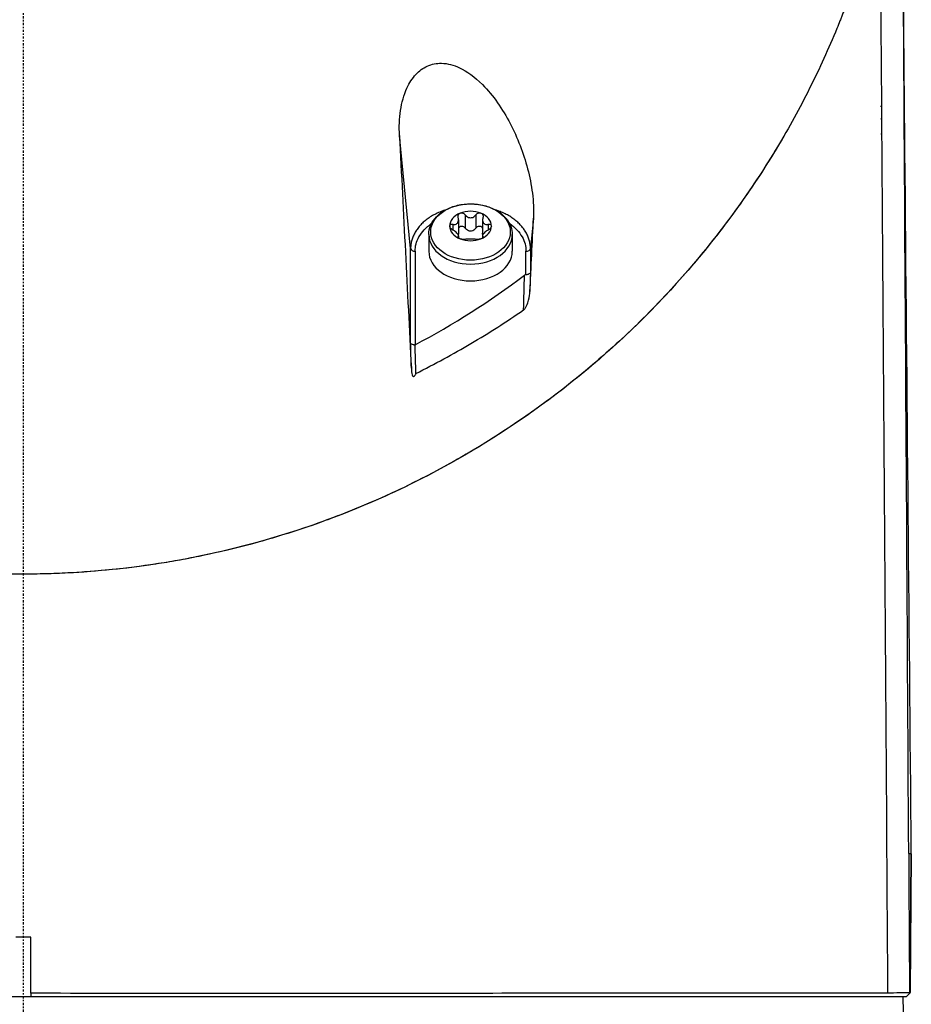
# Model space of a CAD drawing. Header units: millimetres. Extents: x 0 to 4378, y 0 to 2376.
# Tile 173 of 256: x 2297 to 2356, y 737 to 803. Entities that reach past the tile are written whole.
import ezdxf

# ---------------------------------------------------------------- set-up
doc = ezdxf.new("R2010")
doc.units = ezdxf.units.MM
doc.header["$LTSCALE"] = 0.2
doc.linetypes.add('CENTER2', pattern=[1.125, 0.75, -0.125, 0.125, -0.125])
doc.layers.add('02_Center Line', color=1, linetype='CENTER2')

# ---------------------------------------------------------------- blocks, each defined once
blk = doc.blocks.new('A$Ca6fc7631')
for p, q in [((25.979, 152.887), (25.23, 160.462)), ((28.814, 154.504), (28.814, 154.118)), ((29.191, 154.794), (29.191, 153.896)), ((29.643, 155.133), (29.643, 154.235)), ((30.355, 155.133), (30.355, 154.235)), ((30.807, 154.794), (30.807, 153.896)), ((31.183, 154.504), (31.183, 154.118)), ((34.219, 154.911), (34.018, 152.887)), ((27.199, 153.814), (27.199, 152.689)), ((29.171, 153.682), (29.171, 153.618)), ((29.191, 153.735), (29.191, 153.594)), ((30.807, 153.735), (30.807, 153.594)), ((30.827, 153.682), (30.827, 153.618)), ((32.799, 153.814), (32.799, 152.689)), ((25.979, 146.558), (25.979, 152.887)), ((26.279, 152.689), (26.279, 146.423)), ((33.719, 151.122), (33.719, 152.689)), ((34.018, 152.887), (34.018, 151.283)), ((34.019, 151.283), (33.987, 150.035)), ((33.597, 150.371), (33.598, 150.372)), ((33.986, 150.007), (33.986, 150.006)), ((26.312, 145.263), (26.312, 145.263)), ((26.027, 144.855), (26.027, 144.876)), ((59.571, 112.3), (59.49, 103)), ((59.49, 102.977), (59.571, 112.3)), ((0.5, 106.7), (-0.5, 106.7)), ((0.5, 102.936), (0.5, 106.7)), ((59.221, 102.7), (-59.221, 102.7)), ((0.5, 102.936), (0.5, 102.7)), ((59, 102.7), (59.026, 101.7)), ((59.221, 102.7), (59.49, 102.966))]:
    blk.add_line(p, q)
for radius, start, end in [(59.026, 347.16005, 347.23617), (59.221, 346.37933, 346.45328)]:
    blk.add_arc((0, 175.5), radius, start, end)
for centre, major_axis, ratio, start_param, end_param in [((-35.683, 12.273), (14.57, -3024.115), 0.031616, 1.61982, 1.624645), ((42.263, 205.725), (-28.436, 590.248), 0.032567, 1.645987, 1.672536), ((-35.683, 12.273), (14.57, -3024.115), 0.031616, 1.603727, 1.61982), ((29.999, 154.386), (-1.4, 0), 0.707107, 5.235988, 6.283185), ((29.999, 154.386), (1.4, 0), 0.707107, 1.047198, 2.094395), ((29.999, 154.386), (1.4, 0), 0.707107, 0, 1.047198), ((29.999, 154.386), (-1.4, 0), 0.707107, 0, 1.047198), ((29.999, 154.386), (1.4, 0), 0.707107, 5.235988, 6.283185), ((29.999, 153.814), (2.8, 0), 0.707107, 3.141593, 6.283185), ((29.999, 154.386), (-1.4, 0), 0.707107, 1.047198, 2.094395), ((26.279, 152.901), (-0.3, 0), 0.707107, 0.069825, 1.570808), ((29.999, 152.689), (2.8, 0), 0.707107, 3.141593, 6.283185), ((33.719, 152.901), (0.3, 0), 0.707107, 4.712401, 6.213384), ((-71.793, 317.004), (-100.388, 169.281), 0.528513, 3.116071, 3.199623), ((-299.427, -248.447), (-170.128, -979.699), 0.293069, 2.038529, 2.04112), ((33.709, 150.507), (0.024, 0.615), 0.470513, 0.049684, 0.390357), ((-348.277, -412.152), (117.253, 1435.091), 0.249355, 5.131006, 5.132462), ((-1087.247, 103.85), (1148.009, 8.44), 0.00035, 0.045577, 0.048786)]:
    blk.add_ellipse(centre, major_axis=major_axis, ratio=ratio, start_param=start_param, end_param=end_param)
blk.add_ellipse((29.999, 153.982), major_axis=(-2.669, 0), ratio=0.707107)
for points, knots in [([(57.705, 177.906), (57.705, 177.903), (57.704, 177.899), (57.703, 177.896), (57.702, 177.89), (57.701, 177.885), (57.7, 177.879), (57.695, 177.858), (57.691, 177.836), (57.686, 177.814), (57.677, 177.77), (57.668, 177.727), (57.659, 177.683), (57.641, 177.596), (57.622, 177.51), (57.604, 177.423), (57.566, 177.249), (57.528, 177.075), (57.489, 176.901), (57.484, 176.88), (57.479, 176.858), (57.474, 176.836), (57.473, 176.831), (57.472, 176.825), (57.471, 176.82), (57.47, 176.816), (57.469, 176.811), (57.468, 176.807), (57.467, 176.806), (57.467, 176.805), (57.467, 176.804), (57.466, 176.798), (57.465, 176.793), (57.464, 176.787), (57.463, 176.782), (57.462, 176.776), (57.46, 176.771), (57.452, 176.727), (57.443, 176.684), (57.434, 176.64), (57.416, 176.553), (57.397, 176.466), (57.378, 176.38), (57.369, 176.336), (57.359, 176.292), (57.35, 176.249), (57.346, 176.235), (57.343, 176.22), (57.34, 176.206), (57.338, 176.199), (57.337, 176.191), (57.335, 176.184), (57.333, 176.173), (57.33, 176.162), (57.328, 176.151), (57.326, 176.141), (57.323, 176.13), (57.321, 176.119), (57.316, 176.097), (57.311, 176.075), (57.307, 176.054), (57.302, 176.032), (57.297, 176.01), (57.292, 175.988), (57.283, 175.945), (57.273, 175.902), (57.263, 175.858), (57.106, 175.163), (56.929, 174.471), (56.734, 173.781), (56.539, 173.091), (56.327, 172.404), (56.1, 171.719), (55.873, 171.034), (55.631, 170.352), (55.376, 169.671), (55.249, 169.331), (55.119, 168.992), (54.986, 168.653), (54.953, 168.568), (54.92, 168.483), (54.886, 168.399), (54.853, 168.314), (54.819, 168.229), (54.785, 168.145), (54.717, 167.976), (54.649, 167.806), (54.579, 167.638), (54.302, 166.962), (54.011, 166.289), (53.706, 165.62), (53.401, 164.95), (53.082, 164.283), (52.75, 163.62), (52.418, 162.957), (52.071, 162.298), (51.711, 161.642), (51.35, 160.986), (50.976, 160.334), (50.587, 159.687), (50.198, 159.039), (49.795, 158.396), (49.377, 157.758), (48.959, 157.119), (48.526, 156.485), (48.079, 155.857), (47.632, 155.229), (47.17, 154.605), (46.693, 153.988), (46.216, 153.371), (45.724, 152.759), (45.217, 152.154), (44.71, 151.549), (44.187, 150.95), (43.649, 150.358), (43.111, 149.766), (42.557, 149.182), (41.988, 148.605), (41.419, 148.028), (40.834, 147.459), (40.232, 146.898), (39.631, 146.338), (39.014, 145.786), (38.38, 145.243), (37.747, 144.701), (37.097, 144.168), (36.431, 143.645), (35.765, 143.123), (35.082, 142.61), (34.384, 142.11), (33.685, 141.609), (32.97, 141.119), (32.239, 140.642), (31.508, 140.165), (30.761, 139.7), (29.997, 139.249), (29.234, 138.798), (28.454, 138.36), (27.659, 137.938), (26.864, 137.515), (26.052, 137.107), (25.226, 136.716), (24.4, 136.324), (23.557, 135.949), (22.7, 135.591), (22.272, 135.412), (21.84, 135.238), (21.404, 135.069), (20.968, 134.899), (20.529, 134.734), (20.086, 134.574), (19.201, 134.253), (18.301, 133.952), (17.389, 133.67), (16.477, 133.389), (15.553, 133.127), (14.618, 132.887), (13.683, 132.647), (12.737, 132.429), (11.781, 132.234), (11.303, 132.136), (10.822, 132.045), (10.34, 131.959), (9.857, 131.873), (9.373, 131.793), (8.886, 131.719), (7.914, 131.572), (6.934, 131.448), (5.949, 131.348), (4.964, 131.248), (3.974, 131.172), (2.982, 131.121), (2.486, 131.096), (1.989, 131.076), (1.492, 131.063), (1.244, 131.057), (0.995, 131.052), (0.746, 131.049), (0.622, 131.047), (0.498, 131.046), (0.373, 131.045), (0.311, 131.045), (0.249, 131.045), (0.186, 131.044), (0.155, 131.044), (0.124, 131.044), (0.093, 131.044), (0.078, 131.044), (0.062, 131.044), (0.047, 131.044), (0.031, 131.044), (0.016, 131.044), (0, 131.044), (-0.016, 131.044), (-0.031, 131.044), (-0.047, 131.044), (-1.009, 131.045), (-1.971, 131.069), (-2.931, 131.117), (-3.907, 131.166), (-4.88, 131.239), (-5.848, 131.335), (-6.817, 131.432), (-7.78, 131.552), (-8.737, 131.696), (-9.215, 131.767), (-9.692, 131.845), (-10.167, 131.928), (-10.641, 132.011), (-11.114, 132.1), (-11.584, 132.194), (-12.055, 132.288), (-12.523, 132.388), (-12.989, 132.493), (-13.454, 132.599), (-13.918, 132.709), (-14.379, 132.825), (-15.3, 133.056), (-16.211, 133.309), (-17.11, 133.582), (-17.559, 133.718), (-18.005, 133.859), (-18.449, 134.006), (-18.892, 134.152), (-19.332, 134.303), (-19.768, 134.458), (-20.642, 134.769), (-21.502, 135.099), (-22.348, 135.446), (-23.194, 135.792), (-24.027, 136.156), (-24.844, 136.535), (-25.662, 136.914), (-26.465, 137.31), (-27.252, 137.72), (-28.04, 138.13), (-28.812, 138.554), (-29.569, 138.992), (-30.325, 139.43), (-31.066, 139.882), (-31.792, 140.346), (-32.517, 140.81), (-33.226, 141.286), (-33.919, 141.774), (-34.266, 142.018), (-34.609, 142.265), (-34.947, 142.514), (-35.286, 142.763), (-35.621, 143.015), (-35.952, 143.27), (-36.613, 143.779), (-37.26, 144.299), (-37.89, 144.827), (-38.205, 145.091), (-38.517, 145.358), (-38.824, 145.627), (-39.132, 145.896), (-39.435, 146.167), (-39.735, 146.44), (-40.335, 146.986), (-40.92, 147.54), (-41.489, 148.102), (-42.059, 148.665), (-42.613, 149.235), (-43.152, 149.811), (-43.691, 150.388), (-44.215, 150.972), (-44.724, 151.563), (-45.233, 152.153), (-45.727, 152.75), (-46.206, 153.353), (-46.445, 153.655), (-46.681, 153.958), (-46.913, 154.262), (-47.145, 154.566), (-47.373, 154.872), (-47.598, 155.179), (-48.047, 155.793), (-48.482, 156.413), (-48.903, 157.037), (-49.323, 157.662), (-49.73, 158.291), (-50.122, 158.924), (-50.319, 159.241), (-50.512, 159.558), (-50.701, 159.877), (-50.891, 160.196), (-51.077, 160.515), (-51.26, 160.836), (-51.625, 161.477), (-51.977, 162.123), (-52.316, 162.772), (-52.654, 163.42), (-52.979, 164.073), (-53.291, 164.728), (-53.602, 165.384), (-53.901, 166.042), (-54.186, 166.704), (-54.257, 166.869), (-54.328, 167.035), (-54.397, 167.2), (-54.467, 167.366), (-54.536, 167.532), (-54.604, 167.698), (-54.672, 167.864), (-54.739, 168.03), (-54.806, 168.196), (-54.872, 168.363), (-54.938, 168.529), (-55.003, 168.696), (-55.264, 169.362), (-55.514, 170.031), (-55.751, 170.702), (-55.988, 171.373), (-56.212, 172.046), (-56.421, 172.722), (-56.629, 173.397), (-56.822, 174.075), (-56.997, 174.756), (-57.084, 175.096), (-57.167, 175.436), (-57.245, 175.778), (-57.264, 175.863), (-57.283, 175.949), (-57.302, 176.034), (-57.315, 176.091), (-57.327, 176.148), (-57.34, 176.206), (-57.346, 176.234), (-57.352, 176.262), (-57.358, 176.29), (-57.394, 176.461), (-57.429, 176.632), (-57.462, 176.804)], [0.0002872, 0.0002872, 0.0002872, 0.0002872, 0.0003687, 0.0003687, 0.0003687, 0.0004929, 0.0004929, 0.0004929, 0.0009847, 0.0009847, 0.0009847, 0.0019701, 0.0019701, 0.0019701, 0.003939, 0.003939, 0.003939, 0.0078788, 0.0078788, 0.0078788, 0.0083716, 0.0083716, 0.0083716, 0.0084945, 0.0084945, 0.0084945, 0.0085896, 0.0085896, 0.0085896, 0.0086176, 0.0086176, 0.0086176, 0.0087414, 0.0087414, 0.0087414, 0.0088635, 0.0088635, 0.0088635, 0.0098484, 0.0098484, 0.0098484, 0.0118182, 0.0118182, 0.0118182, 0.0128034, 0.0128034, 0.0128034, 0.0131292, 0.0131292, 0.0131292, 0.0132965, 0.0132965, 0.0132965, 0.0135415, 0.0135415, 0.0135415, 0.0137888, 0.0137888, 0.0137888, 0.0142802, 0.0142802, 0.0142802, 0.0147729, 0.0147729, 0.0147729, 0.0157578, 0.0157578, 0.0157578, 0.0315172, 0.0315172, 0.0315172, 0.0472763, 0.0472763, 0.0472763, 0.0630362, 0.0630362, 0.0630362, 0.0709143, 0.0709143, 0.0709143, 0.0728838, 0.0728838, 0.0728838, 0.0748534, 0.0748534, 0.0748534, 0.0787933, 0.0787933, 0.0787933, 0.0945523, 0.0945523, 0.0945523, 0.1103107, 0.1103107, 0.1103107, 0.1260696, 0.1260696, 0.1260696, 0.141828, 0.141828, 0.141828, 0.1575875, 0.1575875, 0.1575875, 0.1733467, 0.1733467, 0.1733467, 0.1891052, 0.1891052, 0.1891052, 0.2048645, 0.2048645, 0.2048645, 0.2206238, 0.2206238, 0.2206238, 0.2363826, 0.2363826, 0.2363826, 0.2521417, 0.2521417, 0.2521417, 0.267901, 0.267901, 0.267901, 0.2836607, 0.2836607, 0.2836607, 0.2994201, 0.2994201, 0.2994201, 0.3151807, 0.3151807, 0.3151807, 0.3309394, 0.3309394, 0.3309394, 0.3466995, 0.3466995, 0.3466995, 0.3624603, 0.3624603, 0.3624603, 0.3782209, 0.3782209, 0.3782209, 0.3860995, 0.3860995, 0.3860995, 0.3939788, 0.3939788, 0.3939788, 0.4097402, 0.4097402, 0.4097402, 0.4255009, 0.4255009, 0.4255009, 0.4412616, 0.4412616, 0.4412616, 0.4491414, 0.4491414, 0.4491414, 0.4570216, 0.4570216, 0.4570216, 0.4727819, 0.4727819, 0.4727819, 0.4885437, 0.4885437, 0.4885437, 0.496423, 0.496423, 0.496423, 0.5003634, 0.5003634, 0.5003634, 0.5023321, 0.5023321, 0.5023321, 0.5033183, 0.5033183, 0.5033183, 0.50381, 0.50381, 0.50381, 0.5040559, 0.5040559, 0.5040559, 0.5043025, 0.5043025, 0.5043025, 0.504549, 0.504549, 0.504549, 0.519795, 0.519795, 0.519795, 0.5352877, 0.5352877, 0.5352877, 0.5507799, 0.5507799, 0.5507799, 0.5585254, 0.5585254, 0.5585254, 0.5662705, 0.5662705, 0.5662705, 0.5740152, 0.5740152, 0.5740152, 0.5817602, 0.5817602, 0.5817602, 0.5972525, 0.5972525, 0.5972525, 0.6049974, 0.6049974, 0.6049974, 0.6127423, 0.6127423, 0.6127423, 0.628234, 0.628234, 0.628234, 0.6437255, 0.6437255, 0.6437255, 0.6592165, 0.6592165, 0.6592165, 0.6747078, 0.6747078, 0.6747078, 0.6901994, 0.6901994, 0.6901994, 0.7056903, 0.7056903, 0.7056903, 0.7134346, 0.7134346, 0.7134346, 0.7211791, 0.7211791, 0.7211791, 0.7366702, 0.7366702, 0.7366702, 0.7444151, 0.7444151, 0.7444151, 0.7521598, 0.7521598, 0.7521598, 0.7676499, 0.7676499, 0.7676499, 0.7831407, 0.7831407, 0.7831407, 0.798631, 0.798631, 0.798631, 0.8141209, 0.8141209, 0.8141209, 0.8218661, 0.8218661, 0.8218661, 0.8296112, 0.8296112, 0.8296112, 0.8451009, 0.8451009, 0.8451009, 0.8605908, 0.8605908, 0.8605908, 0.8683357, 0.8683357, 0.8683357, 0.8760808, 0.8760808, 0.8760808, 0.891571, 0.891571, 0.891571, 0.9070601, 0.9070601, 0.9070601, 0.9225507, 0.9225507, 0.9225507, 0.926423, 0.926423, 0.926423, 0.9302958, 0.9302958, 0.9302958, 0.9341676, 0.9341676, 0.9341676, 0.9380401, 0.9380401, 0.9380401, 0.9535299, 0.9535299, 0.9535299, 0.96902, 0.96902, 0.96902, 0.9845106, 0.9845106, 0.9845106, 0.9922555, 0.9922555, 0.9922555, 0.9941909, 0.9941909, 0.9941909, 0.995488, 0.995488, 0.995488, 0.9961277, 0.9961277, 0.9961277, 1, 1, 1, 1]), ([(25.23, 160.462), (25.202, 161.022), (25.221, 161.59), (25.383, 162.66), (25.52, 163.174), (25.892, 163.979), (26.091, 164.293), (26.559, 164.793), (26.812, 164.98), (27.399, 165.246), (27.72, 165.306), (28.464, 165.291), (28.875, 165.173), (29.752, 164.761), (30.271, 164.393), (31.526, 163.138), (32.154, 162.22), (33.15, 160.318), (33.553, 159.28), (33.967, 157.688), (34.076, 157.138), (34.214, 156.035), (34.245, 155.468), (34.219, 154.911)], [-2.312555, -2.312555, -2.312555, -2.312555, -2.092576, -2.092576, -1.885512, -1.885512, -1.733537, -1.733537, -1.595814, -1.595814, -1.446617, -1.446617, -1.254853, -1.254853, -1.009218, -1.009218, -0.668063, -0.668063, -0.335009, -0.335009, -0.167393, -0.167393, 0, 0, 0, 0]), ([(51.011, 160.403), (49.482, 157.774), (47.719, 155.21), (41.793, 147.951), (36.905, 143.504), (26.478, 137.056), (21.363, 134.745), (9.969, 131.584), (4.606, 131.044), (0.003, 131.044), (0.002, 131.044), (0, 131.044)], [-13.078507, -13.078507, -13.078507, -13.078507, -12.150975, -12.150975, -10.340382, -10.340382, -8.941454, -8.941454, -7.499022, -7.499022, -7.498487, -7.498487, -7.498487, -7.498487]), ([(27.199, 153.814), (27.199, 154.027), (27.243, 154.238), (27.416, 154.644), (27.547, 154.836), (27.884, 155.189), (28.095, 155.346), (28.576, 155.607), (28.847, 155.708), (29.42, 155.844), (29.721, 155.878), (30.322, 155.874), (30.622, 155.837), (31.193, 155.694), (31.463, 155.589), (31.946, 155.317), (32.158, 155.152), (32.497, 154.777), (32.625, 154.569), (32.767, 154.175), (32.799, 153.995), (32.799, 153.814)], [0, 0, 0, 0, 0.29236, 0.29236, 0.595412, 0.595412, 0.91676, 0.91676, 1.247175, 1.247175, 1.579111, 1.579111, 1.91097, 1.91097, 2.2429, 2.2429, 2.573081, 2.573081, 2.893105, 2.893105, 3.141593, 3.141593, 3.141593, 3.141593]), ([(28.312, 155.463), (28.302, 155.46), (28.292, 155.457), (28.282, 155.453), (28.222, 155.434), (28.164, 155.413), (28.106, 155.391), (28.048, 155.369), (27.99, 155.346), (27.934, 155.323), (27.877, 155.299), (27.822, 155.274), (27.767, 155.248), (27.712, 155.223), (27.658, 155.196), (27.605, 155.169), (27.552, 155.141), (27.5, 155.113), (27.449, 155.083), (27.398, 155.054), (27.348, 155.024), (27.3, 154.992), (27.251, 154.961), (27.203, 154.929), (27.157, 154.896), (27.11, 154.864), (27.065, 154.83), (27.021, 154.795), (26.977, 154.761), (26.934, 154.726), (26.892, 154.689), (26.851, 154.653), (26.811, 154.617), (26.772, 154.579), (26.733, 154.542), (26.695, 154.504), (26.659, 154.465), (26.622, 154.426), (26.587, 154.387), (26.554, 154.347), (26.52, 154.307), (26.488, 154.266), (26.457, 154.225), (26.426, 154.184), (26.397, 154.143), (26.369, 154.101), (26.341, 154.059), (26.314, 154.016), (26.289, 153.973), (26.239, 153.887), (26.194, 153.8), (26.156, 153.711), (26.117, 153.622), (26.085, 153.532), (26.059, 153.441), (26.033, 153.35), (26.013, 153.258), (25.999, 153.165), (25.986, 153.073), (25.979, 152.98), (25.979, 152.887)], [0.2760594, 0.2760594, 0.2760594, 0.2760594, 0.2812542, 0.2812542, 0.2812542, 0.3125115, 0.3125115, 0.3125115, 0.3437675, 0.3437675, 0.3437675, 0.3750213, 0.3750213, 0.3750213, 0.4062723, 0.4062723, 0.4062723, 0.4375197, 0.4375197, 0.4375197, 0.4687627, 0.4687627, 0.4687627, 0.5, 0.5, 0.5, 0.5312385, 0.5312385, 0.5312385, 0.5624812, 0.5624812, 0.5624812, 0.5937281, 0.5937281, 0.5937281, 0.6249785, 0.6249785, 0.6249785, 0.6562316, 0.6562316, 0.6562316, 0.6874869, 0.6874869, 0.6874869, 0.7187435, 0.7187435, 0.7187435, 0.7500009, 0.7500009, 0.7500009, 0.8125148, 0.8125148, 0.8125148, 0.875023, 0.875023, 0.875023, 0.9375199, 0.9375199, 0.9375199, 1, 1, 1, 1]), ([(29.171, 154.94), (29.159, 154.982), (29.156, 155.024), (29.167, 155.101), (29.181, 155.14), (29.229, 155.204), (29.262, 155.229), (29.299, 155.244)], [0.0149274, 0.0149274, 0.0149274, 0.0149274, 0.02761278, 0.02761278, 0.0403288, 0.0403288, 0.05304483, 0.05304483, 0.05304483, 0.05304483]), ([(29.299, 155.244), (29.336, 155.259), (29.379, 155.265), (29.465, 155.256), (29.508, 155.24), (29.581, 155.197), (29.615, 155.168), (29.643, 155.133)], [0.05304483, 0.05304483, 0.05304483, 0.05304483, 0.06576086, 0.06576086, 0.07847688, 0.07847688, 0.09116226, 0.09116226, 0.09116226, 0.09116226]), ([(30.355, 155.133), (30.382, 155.168), (30.416, 155.197), (30.489, 155.24), (30.533, 155.256), (30.619, 155.265), (30.662, 155.259), (30.699, 155.244)], [0.0149274, 0.0149274, 0.0149274, 0.0149274, 0.02761278, 0.02761278, 0.0403288, 0.0403288, 0.05304483, 0.05304483, 0.05304483, 0.05304483]), ([(30.699, 155.244), (30.736, 155.229), (30.769, 155.204), (30.816, 155.14), (30.831, 155.101), (30.842, 155.024), (30.838, 154.982), (30.827, 154.94)], [0.05304483, 0.05304483, 0.05304483, 0.05304483, 0.06576086, 0.06576086, 0.07847688, 0.07847688, 0.09116226, 0.09116226, 0.09116226, 0.09116226]), ([(34.018, 152.887), (34.018, 152.98), (34.012, 153.073), (33.998, 153.165), (33.985, 153.257), (33.965, 153.35), (33.939, 153.441), (33.913, 153.532), (33.881, 153.622), (33.842, 153.711), (33.804, 153.8), (33.759, 153.887), (33.709, 153.973), (33.658, 154.059), (33.602, 154.143), (33.541, 154.225), (33.479, 154.307), (33.412, 154.387), (33.339, 154.465), (33.266, 154.542), (33.188, 154.617), (33.105, 154.689), (33.022, 154.761), (32.934, 154.831), (32.841, 154.896), (32.748, 154.962), (32.65, 155.024), (32.549, 155.083), (32.447, 155.142), (32.341, 155.197), (32.231, 155.248), (32.121, 155.3), (32.008, 155.347), (31.892, 155.391), (31.825, 155.416), (31.756, 155.441), (31.686, 155.463)], [0, 0, 0, 0, 0.0624749, 0.0624749, 0.0624749, 0.1249694, 0.1249694, 0.1249694, 0.1874771, 0.1874771, 0.1874771, 0.2499919, 0.2499919, 0.2499919, 0.3125076, 0.3125076, 0.3125076, 0.3750181, 0.3750181, 0.3750181, 0.4375172, 0.4375172, 0.4375172, 0.4999986, 0.4999986, 0.4999986, 0.5624797, 0.5624797, 0.5624797, 0.6249781, 0.6249781, 0.6249781, 0.6874879, 0.6874879, 0.6874879, 0.7239546, 0.7239546, 0.7239546, 0.7239546]), ([(26.279, 152.689), (26.278, 153.02), (26.368, 153.35), (26.54, 153.658), (26.726, 153.991), (27.01, 154.296), (27.368, 154.55), (27.375, 154.554), (27.381, 154.559), (27.388, 154.563)], [0, 0, 0, 0, 0.2399797, 0.2399797, 0.2399797, 0.500001, 0.500001, 0.500001, 0.5047425, 0.5047425, 0.5047425, 0.5047425]), ([(28.599, 154.386), (28.599, 154.416), (28.609, 154.444), (28.648, 154.486), (28.676, 154.5), (28.739, 154.512), (28.776, 154.512), (28.814, 154.504)], [0.05304483, 0.05304483, 0.05304483, 0.05304483, 0.06576086, 0.06576086, 0.07847688, 0.07847688, 0.09116226, 0.09116226, 0.09116226, 0.09116226]), ([(28.814, 154.504), (28.851, 154.496), (28.886, 154.492), (28.958, 154.493), (28.998, 154.5), (29.07, 154.53), (29.102, 154.554), (29.149, 154.612), (29.168, 154.65), (29.19, 154.735), (29.193, 154.782), (29.188, 154.862), (29.181, 154.901), (29.171, 154.94)], [0.02243715, 0.02243715, 0.02243715, 0.02243715, 0.0342669, 0.0342669, 0.04847234, 0.04847234, 0.06267778, 0.06267778, 0.07688322, 0.07688322, 0.09108866, 0.09108866, 0.10291841, 0.10291841, 0.10291841, 0.10291841]), ([(29.643, 155.133), (29.668, 155.1), (29.697, 155.07), (29.764, 155.015), (29.807, 154.987), (29.901, 154.949), (29.952, 154.94), (30.046, 154.94), (30.097, 154.949), (30.191, 154.987), (30.234, 155.015), (30.301, 155.07), (30.33, 155.1), (30.355, 155.133)], [0.02243715, 0.02243715, 0.02243715, 0.02243715, 0.0342669, 0.0342669, 0.04847234, 0.04847234, 0.06267778, 0.06267778, 0.07688322, 0.07688322, 0.09108866, 0.09108866, 0.10291841, 0.10291841, 0.10291841, 0.10291841]), ([(30.827, 154.94), (30.816, 154.901), (30.81, 154.862), (30.805, 154.782), (30.808, 154.735), (30.83, 154.65), (30.849, 154.612), (30.896, 154.554), (30.927, 154.53), (31, 154.5), (31.04, 154.493), (31.112, 154.492), (31.147, 154.496), (31.183, 154.504)], [0.02243715, 0.02243715, 0.02243715, 0.02243715, 0.0342669, 0.0342669, 0.04847234, 0.04847234, 0.06267778, 0.06267778, 0.07688322, 0.07688322, 0.09108866, 0.09108866, 0.10291841, 0.10291841, 0.10291841, 0.10291841]), ([(31.183, 154.504), (31.222, 154.512), (31.259, 154.512), (31.322, 154.5), (31.35, 154.486), (31.389, 154.444), (31.399, 154.416), (31.399, 154.386)], [0.0149274, 0.0149274, 0.0149274, 0.0149274, 0.02761278, 0.02761278, 0.0403288, 0.0403288, 0.05304483, 0.05304483, 0.05304483, 0.05304483]), ([(32.61, 154.563), (32.617, 154.559), (32.623, 154.554), (32.63, 154.549), (32.988, 154.296), (33.272, 153.991), (33.458, 153.658), (33.63, 153.35), (33.719, 153.02), (33.719, 152.689)], [0.4952428, 0.4952428, 0.4952428, 0.4952428, 0.5000011, 0.5000011, 0.5000011, 0.760021, 0.760021, 0.760021, 1, 1, 1, 1]), ([(33.986, 150.006), (34.024, 150.823), (34.063, 151.641), (34.141, 153.276), (34.18, 154.094), (34.219, 154.911)], [-0.4914372, -0.4914372, -0.4914372, -0.4914372, -0.2457209, -0.2457209, -0.000001, -0.000001, -0.000001, -0.000001]), ([(28.814, 154.118), (28.776, 154.139), (28.739, 154.165), (28.676, 154.221), (28.648, 154.254), (28.609, 154.322), (28.599, 154.356), (28.599, 154.386)], [0.0149274, 0.0149274, 0.0149274, 0.0149274, 0.02761278, 0.02761278, 0.0403288, 0.0403288, 0.05304483, 0.05304483, 0.05304483, 0.05304483]), ([(29.171, 153.682), (29.181, 153.694), (29.188, 153.707), (29.193, 153.739), (29.19, 153.761), (29.168, 153.812), (29.149, 153.841), (29.102, 153.899), (29.07, 153.932), (28.998, 153.996), (28.958, 154.028), (28.886, 154.077), (28.851, 154.099), (28.814, 154.118)], [0.02243715, 0.02243715, 0.02243715, 0.02243715, 0.0342669, 0.0342669, 0.04847234, 0.04847234, 0.06267778, 0.06267778, 0.07688322, 0.07688322, 0.09108866, 0.09108866, 0.10291841, 0.10291841, 0.10291841, 0.10291841]), ([(29.191, 153.896), (29.191, 153.862), (29.187, 153.827), (29.179, 153.793), (29.178, 153.791), (29.178, 153.79)], [0.23177318, 0.23177318, 0.23177318, 0.23177318, 0.24265401, 0.24265401, 0.2431942, 0.2431942, 0.2431942, 0.2431942]), ([(29.299, 154.346), (29.262, 154.331), (29.229, 154.306), (29.2, 154.267), (29.195, 154.26), (29.191, 154.252)], [0.12932405, 0.12932405, 0.12932405, 0.12932405, 0.14204007, 0.14204007, 0.14475779, 0.14475779, 0.14475779, 0.14475779]), ([(29.643, 154.235), (29.615, 154.27), (29.581, 154.299), (29.508, 154.342), (29.465, 154.357), (29.379, 154.367), (29.336, 154.361), (29.299, 154.346)], [0.09120661, 0.09120661, 0.09120661, 0.09120661, 0.10389199, 0.10389199, 0.11660802, 0.11660802, 0.12932405, 0.12932405, 0.12932405, 0.12932405]), ([(30.355, 154.235), (30.33, 154.202), (30.301, 154.172), (30.234, 154.117), (30.191, 154.089), (30.097, 154.051), (30.046, 154.042), (29.952, 154.042), (29.901, 154.051), (29.807, 154.089), (29.764, 154.117), (29.697, 154.172), (29.668, 154.202), (29.643, 154.235)], [0.21661882, 0.21661882, 0.21661882, 0.21661882, 0.22844857, 0.22844857, 0.24265401, 0.24265401, 0.25685945, 0.25685945, 0.27106489, 0.27106489, 0.28527033, 0.28527033, 0.29710008, 0.29710008, 0.29710008, 0.29710008]), ([(30.699, 154.346), (30.662, 154.361), (30.619, 154.367), (30.533, 154.357), (30.489, 154.342), (30.416, 154.299), (30.382, 154.27), (30.355, 154.235)], [0.12932405, 0.12932405, 0.12932405, 0.12932405, 0.14204007, 0.14204007, 0.1547561, 0.1547561, 0.16744148, 0.16744148, 0.16744148, 0.16744148]), ([(30.807, 154.252), (30.802, 154.26), (30.798, 154.267), (30.769, 154.306), (30.736, 154.331), (30.699, 154.346)], [0.11389029, 0.11389029, 0.11389029, 0.11389029, 0.11660802, 0.11660802, 0.12932405, 0.12932405, 0.12932405, 0.12932405]), ([(31.183, 154.118), (31.147, 154.099), (31.112, 154.077), (31.04, 154.028), (31, 153.996), (30.927, 153.932), (30.896, 153.899), (30.849, 153.841), (30.83, 153.812), (30.808, 153.761), (30.805, 153.739), (30.81, 153.707), (30.816, 153.694), (30.827, 153.682)], [0.02243715, 0.02243715, 0.02243715, 0.02243715, 0.0342669, 0.0342669, 0.04847234, 0.04847234, 0.06267778, 0.06267778, 0.07688322, 0.07688322, 0.09108866, 0.09108866, 0.10291841, 0.10291841, 0.10291841, 0.10291841]), ([(30.82, 153.79), (30.82, 153.791), (30.819, 153.793), (30.81, 153.827), (30.807, 153.862), (30.807, 153.896)], [0.27052468, 0.27052468, 0.27052468, 0.27052468, 0.27106489, 0.27106489, 0.28194573, 0.28194573, 0.28194573, 0.28194573]), ([(31.399, 154.386), (31.399, 154.356), (31.389, 154.322), (31.35, 154.254), (31.322, 154.221), (31.259, 154.165), (31.222, 154.139), (31.183, 154.118)], [0.05304483, 0.05304483, 0.05304483, 0.05304483, 0.06576086, 0.06576086, 0.07847688, 0.07847688, 0.09116226, 0.09116226, 0.09116226, 0.09116226]), ([(29.299, 153.529), (29.262, 153.544), (29.229, 153.563), (29.181, 153.601), (29.167, 153.62), (29.156, 153.654), (29.159, 153.67), (29.171, 153.682)], [0.05304483, 0.05304483, 0.05304483, 0.05304483, 0.06576086, 0.06576086, 0.07847688, 0.07847688, 0.09116226, 0.09116226, 0.09116226, 0.09116226]), ([(29.643, 153.489), (29.615, 153.483), (29.581, 153.48), (29.508, 153.481), (29.465, 153.485), (29.379, 153.501), (29.336, 153.514), (29.299, 153.529)], [0.0149274, 0.0149274, 0.0149274, 0.0149274, 0.02761278, 0.02761278, 0.0403288, 0.0403288, 0.05304483, 0.05304483, 0.05304483, 0.05304483]), ([(30.355, 153.489), (30.33, 153.495), (30.301, 153.499), (30.234, 153.506), (30.191, 153.509), (30.097, 153.513), (30.046, 153.513), (29.952, 153.513), (29.901, 153.513), (29.807, 153.509), (29.764, 153.506), (29.697, 153.499), (29.668, 153.495), (29.643, 153.489)], [0.02243715, 0.02243715, 0.02243715, 0.02243715, 0.0342669, 0.0342669, 0.04847234, 0.04847234, 0.06267778, 0.06267778, 0.07688322, 0.07688322, 0.09108866, 0.09108866, 0.10291841, 0.10291841, 0.10291841, 0.10291841]), ([(30.699, 153.529), (30.662, 153.514), (30.619, 153.501), (30.533, 153.485), (30.489, 153.481), (30.416, 153.48), (30.382, 153.483), (30.355, 153.489)], [0.05304483, 0.05304483, 0.05304483, 0.05304483, 0.06576086, 0.06576086, 0.07847688, 0.07847688, 0.09116226, 0.09116226, 0.09116226, 0.09116226]), ([(30.827, 153.682), (30.838, 153.67), (30.842, 153.654), (30.831, 153.62), (30.816, 153.601), (30.769, 153.563), (30.736, 153.544), (30.699, 153.529)], [0.0149274, 0.0149274, 0.0149274, 0.0149274, 0.02761278, 0.02761278, 0.0403288, 0.0403288, 0.05304483, 0.05304483, 0.05304483, 0.05304483]), ([(34.018, 151.277), (34.007, 151.175), (33.888, 151.141), (33.81, 151.128), (33.78, 151.123), (33.75, 151.121), (33.719, 151.122)], [0.0150291, 0.0150291, 0.0150291, 0.0150291, 0.7234082, 0.7234082, 0.7234082, 1, 1, 1, 1]), ([(33.664, 148.868), (33.701, 148.92), (33.733, 148.982), (33.814, 149.158), (33.859, 149.29), (33.947, 149.621), (33.981, 149.83), (33.986, 150.006)], [0.0001059, 0.0001059, 0.0001059, 0.0001059, 0.0205681, 0.0205681, 0.0605182, 0.0605182, 0.1234096, 0.1234096, 0.1234096, 0.1234096]), ([(26.334, 144.496), (27.601, 145.131), (28.831, 145.803), (31.24, 147.223), (32.421, 147.976), (33.558, 148.758)], [-0.9461672, -0.9461672, -0.9461672, -0.9461672, -0.4793132, -0.4793132, 0, 0, 0, 0]), ([(33.558, 148.758), (33.565, 148.763), (33.572, 148.768), (33.59, 148.781), (33.6, 148.79), (33.629, 148.82), (33.648, 148.844), (33.664, 148.868)], [0.00021965, 0.00021965, 0.00021965, 0.00021965, 0.00323374, 0.00323374, 0.00772459, 0.00772459, 0.01724607, 0.01724607, 0.01724607, 0.01724607]), ([(26.279, 146.422), (26.255, 146.41), (26.229, 146.404), (26.203, 146.406), (26.19, 146.408), (26.08, 146.427), (25.99, 146.475), (25.979, 146.558)], [0, 0, 0, 0, 0.159, 0.176667, 0.176667, 0.259, 1, 1, 1, 1]), ([(26.027, 144.855), (26.032, 144.669), (26.048, 144.515), (26.086, 144.393), (26.096, 144.367), (26.116, 144.335), (26.125, 144.324), (26.143, 144.31), (26.152, 144.307), (26.169, 144.303), (26.177, 144.303), (26.197, 144.307), (26.208, 144.312), (26.242, 144.333), (26.263, 144.356), (26.282, 144.376), (26.296, 144.394), (26.321, 144.445), (26.329, 144.47), (26.334, 144.496)], [0, 0, 0, 0, 0.0558013, 0.0558013, 0.0694227, 0.0694227, 0.0771126, 0.0771126, 0.0824705, 0.0824705, 0.0875561, 0.0875561, 0.0944149, 0.0944149, 0.1108031, 0.1108031, 0.1331689, 0.1331689, 0.1524357, 0.1524357, 0.1524357, 0.1524357]), ([(57.982, 102.955), (57.619, 102.958), (57.167, 102.958), (54.78, 102.955), (52.123, 102.952), (44.276, 102.944), (38.629, 102.939), (25.698, 102.933), (18.553, 102.934), (7.584, 102.935), (4.043, 102.936), (0.5, 102.936)], [-17.369003, -17.369003, -17.369003, -17.369003, -16.819749, -16.819749, -15.036151, -15.036151, -12.705283, -12.705283, -10.418477, -10.418477, -9.348962, -9.348962, -9.348962, -9.348962]), ([(59.449, 102.959), (59.352, 102.962), (59, 102.963), (58.253, 102.957), (58.122, 102.956), (57.982, 102.955)], [0.191888, 0.191888, 0.191888, 0.191888, 1.120006, 1.120006, 1.298288, 1.298288, 1.298288, 1.298288])]:
    blk.add_open_spline(points, degree=3, knots=knots)
for points in [[(57.468, 176.807), (57.501, 172.023), (57.534, 167.238), (57.568, 162.454)], [(59.132, 160.889), (59.092, 165.331), (59.052, 169.773), (59.013, 174.215)], [(57.568, 162.454), (57.684, 145.736), (57.8, 129.018), (57.917, 112.3)], [(57.562, 160.516), (57.568, 160.54), (57.574, 160.564), (57.581, 160.588)], [(59.57, 112.3), (59.425, 128.496), (59.278, 144.693), (59.132, 160.889)], [(26.027, 144.876), (26.011, 145.437), (25.995, 145.997), (25.979, 146.558)], [(57.917, 112.3), (57.931, 109.185), (57.956, 106.07), (57.982, 102.955)], [(59.394, 112.3), (59.413, 109.186), (59.431, 106.073), (59.449, 102.959)]]:
    blk.add_open_spline(points, degree=3)
for points, weights in [([(59.49, 102.977), (59.47, 102.965), (59.449, 102.959)], [1.07852036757, 1.07862607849, 1.07868127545]), ([(59.49, 102.966), (59.49, 102.966), (59.49, 102.977)], [1.07984362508, 1.07984366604, 1.07974806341])]:
    blk.add_rational_spline(points, weights, degree=2)
at = {"layer": '02_Center Line'}
blk.add_line((0, 0), (0, 1154.518), dxfattribs=at)

msp = doc.modelspace()

# ---------------------------------------------------------------- block references
msp.add_blockref('A$Ca6fc7631', (2296.863, 635.188))

doc.saveas('drawing.dxf')
